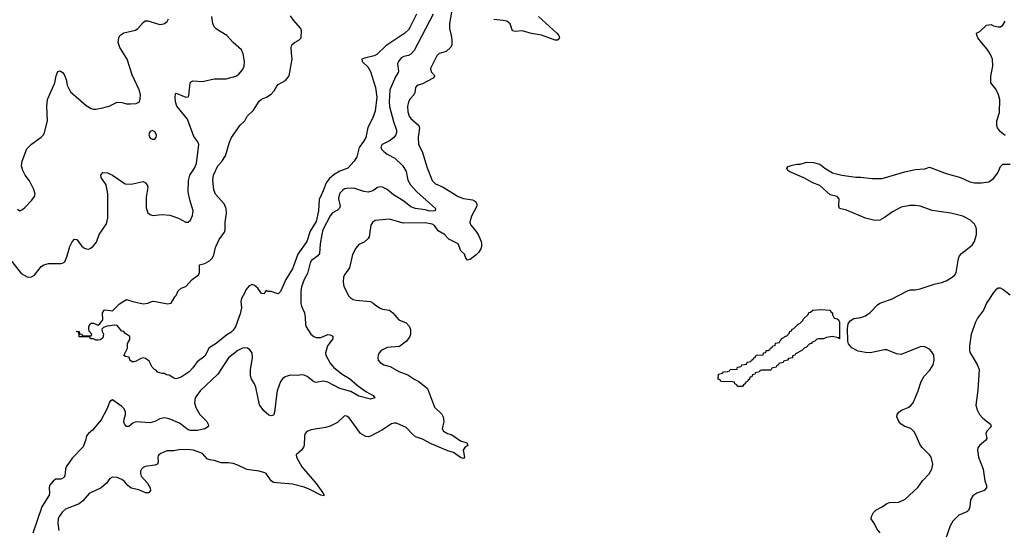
# Model space of a CAD drawing. Header units: inches. Extents: x 2220522 to 2384314, y 721474 to 893490.
# Tile 233 of 256: x 2327828 to 2336141, y 865261 to 869563. Entities that reach past the tile are written whole.
import ezdxf

# ---------------------------------------------------------------- set-up
doc = ezdxf.new("R2010")
doc.units = ezdxf.units.IN
doc.header["$MEASUREMENT"] = 0
doc.layers.add('C3826', color=7, linetype='Continuous')
doc.layers.add('C3836', color=7, linetype='Continuous')

msp = doc.modelspace()

# ---------------------------------------------------------------- linework, layer by layer
at = {"layer": 'C3826', "color": 5}
for points, elevation in [([(2327761.1, 867521.1), (2327839.6, 867419.6), (2327890, 867394), (2327910, 867390.4), (2327926.5, 867393.5), (2327953.2, 867406.8), (2328010, 867479.3), (2328030, 867494.4), (2328070, 867506.4), (2328175.5, 867504.5), (2328190, 867506.8), (2328210, 867518.8), (2328229.8, 867570.2), (2328250, 867647.3), (2328270, 867686.8), (2328290, 867710.8), (2328310, 867706.8), (2328350, 867655.5), (2328370, 867638), (2328390, 867628), (2328410, 867625.5), (2328430, 867638), (2328448.1, 867651.9), (2328474.9, 867685.1), (2328498, 867750), (2328559.8, 867840.2), (2328570.9, 867890), (2328572, 868092), (2328557.6, 868170), (2328516.2, 868230), (2328512.7, 868250), (2328530, 868274.8), (2328570, 868270.6), (2328610, 868250.4), (2328717.8, 868177.8), (2328770, 868174.7), (2328870, 868196.4), (2328890, 868187.3), (2328903, 868170), (2328908.2, 868150), (2328894.1, 868065.9), (2328895.6, 867975.6), (2328910, 867934), (2328930, 867917.6), (2328950, 867911.7), (2329030, 867919.3), (2329094, 867914), (2329167.8, 867887.8), (2329230, 867853.4), (2329250, 867853.4), (2329270, 867870.8), (2329287.8, 867910), (2329291.1, 867948.9), (2329263.5, 868043.5), (2329251.1, 868110), (2329253.5, 868206.5), (2329264.3, 868250), (2329303.4, 868310), (2329319.8, 868350), (2329339.2, 868510), (2329331.6, 868531.6), (2329296.6, 868576.6), (2329243.7, 868723.7), (2329154.6, 868834.5), (2329142.5, 868870), (2329139.7, 868910), (2329143.5, 868936.5), (2329150, 868944), (2329230, 868910.4), (2329250, 868911), (2329256.1, 868923.9), (2329267.6, 869030), (2329278.4, 869041.6), (2329290, 869046), (2329370, 869040.8), (2329470, 869064.2), (2329570, 869064.9), (2329652.6, 869087.4), (2329676.6, 869103.4), (2329710, 869138.8), (2329722.4, 869170), (2329726.6, 869210), (2329715.6, 869275.6), (2329699.3, 869310), (2329630, 869371.8), (2329578, 869430), (2329490, 869482.8), (2329470, 869502.6), (2329458.5, 869530), (2329449.8, 869590)], 160), ([(2327810, 867964.7), (2327830, 867951), (2327850, 867961), (2327870, 867978.8), (2327930, 868040.7), (2327952.7, 868070), (2327958, 868090), (2327947, 868130), (2327910, 868202.7), (2327874, 868250), (2327854.5, 868290), (2327843.7, 868330), (2327849.5, 868370.5), (2327887.8, 868472.2), (2327927.7, 868512.3), (2328010, 868570.7), (2328029.6, 868590.4), (2328038.4, 868610), (2328063.6, 868710), (2328056.9, 868830), (2328061.7, 868890), (2328123.6, 869030), (2328136.9, 869090), (2328150, 869126), (2328170, 869130.7), (2328190, 869118.8), (2328201.7, 869101.7), (2328219.6, 869059.6), (2328227.2, 869010), (2328255.3, 868955.3), (2328390, 868840.3), (2328430, 868814.4), (2328450, 868808.2), (2328470, 868808.2), (2328530, 868819.3), (2328590, 868835.5), (2328650, 868866.8), (2328690, 868864), (2328730, 868853), (2328766.8, 868853.2), (2328810, 868856), (2328838, 868870), (2328845.2, 868894.8), (2328846.6, 868930), (2328836.2, 868970), (2328778.5, 869098.5), (2328734.2, 869230), (2328672, 869330), (2328660.4, 869370), (2328663.6, 869410), (2328672.7, 869430), (2328707.2, 869452.7), (2328806.2, 869473.8), (2328826, 869490), (2328870, 869541), (2328887.6, 869552.4), (2328910, 869554.9), (2329010, 869524), (2329030, 869526.8), (2329050, 869531), (2329072, 869548), (2329085.2, 869570)], 180), ([(2330000, 867252.5), (2329950, 867269), (2329926, 867270), (2329910, 867278), (2329890, 867248.7), (2329870, 867253.2), (2329837.1, 867297.1), (2329810, 867320.4), (2329790, 867328.4), (2329764.1, 867315.9), (2329735.9, 867284.1), (2329730, 867261.2), (2329700.7, 867210), (2329695.8, 867184.2), (2329699.2, 867130), (2329690, 867079.3), (2329650, 866971.6), (2329630, 866942), (2329610, 866922.4), (2329577.2, 866902.8), (2329485.3, 866830), (2329427, 866793), (2329390, 866722), (2329325.3, 866674.7), (2329290, 866624.7), (2329257.6, 866590), (2329190, 866545.7), (2329150, 866532.3), (2329130, 866538), (2329090, 866561.2), (2329066.3, 866566.3), (2329050, 866575.3), (2329030, 866575.3), (2328990, 866588.7), (2328982, 866602), (2328966, 866610), (2328946, 866630), (2328920.4, 866680.4), (2328890, 866704), (2328870, 866709), (2328850, 866704), (2328810, 866682), (2328790, 866675.3), (2328776.4, 866676.4), (2328758, 866690), (2328755.3, 866710), (2328750, 866715.3), (2328720.4, 866720.4), (2328707.3, 866727.3), (2328738, 866790), (2328738, 866830), (2328756.4, 866863.6), (2328758, 866890), (2328716.4, 866916.4), (2328706, 866930), (2328690, 866935.3), (2328650, 866982), (2328630, 866985.2), (2328565.1, 866974.9), (2328534.6, 866965.4), (2328520.7, 866950), (2328524, 866930), (2328534.9, 866910), (2328530, 866878), (2328510, 866862), (2328490, 866858), (2328470, 866858), (2328450, 866868.7), (2328426, 866870), (2328422, 866882), (2328410, 866886), (2328330, 866886), (2328326, 866926), (2328310, 866928), (2328310, 866934), (2328330, 866931.3), (2328332.7, 866912.7), (2328352, 866910), (2328354, 866894), (2328430, 866894), (2328438, 866910), (2328414, 866934), (2328412.7, 866950), (2328412.7, 866970), (2328423.2, 866996.8), (2328430, 867001), (2328450, 867000.7), (2328490, 866986), (2328505.2, 866994.8), (2328529, 867030), (2328526, 867090), (2328542, 867110), (2328550, 867114), (2328610, 867104.7), (2328670, 867164.7), (2328730, 867202), (2328783.6, 867183.6), (2328870, 867166), (2328910, 867171.3), (2328950, 867186), (2328974.6, 867185.4), (2329074.6, 867165.4), (2329106, 867170), (2329136.4, 867223.6), (2329150, 867234), (2329165.6, 867274.4), (2329190, 867296), (2329230, 867311.3), (2329285.2, 867370), (2329336, 867410), (2329345.1, 867430), (2329346.8, 867493.2), (2329390, 867504), (2329430, 867528), (2329454, 867550), (2329465.6, 867574.4), (2329480.1, 867639.9), (2329513.1, 867706.9), (2329556, 867770), (2329562.7, 867790), (2329563.6, 867850), (2329574.5, 867930), (2329569.6, 867970), (2329553.6, 868010), (2329481.2, 868090), (2329466.8, 868126.8), (2329457, 868210), (2329463.7, 868250), (2329501.2, 868330), (2329534.9, 868365.1), (2329565.3, 868414.7), (2329599.7, 868530), (2329616.3, 868570), (2329688, 868672), (2329729.3, 868710), (2329747, 868750), (2329800.4, 868799.6), (2329850, 868877), (2329868.2, 868891.8), (2329910.7, 868909.3), (2329950, 868935.3), (2329976.5, 868963.5), (2330000, 869001.1)], 140), ([(2330000, 866413.5), (2329978.7, 866250), (2329972.7, 866230), (2329970, 866225.2), (2329950, 866219.3), (2329930, 866226), (2329890, 866262.7), (2329852.9, 866312.9), (2329821.4, 866461.4), (2329809.8, 866489.8), (2329784, 866530), (2329776.1, 866556.1), (2329776.1, 866610), (2329793.6, 866710), (2329790.9, 866750), (2329770, 866775.1), (2329750, 866789.6), (2329730, 866793.6), (2329710, 866789.6), (2329670, 866769.7), (2329591.8, 866710), (2329501.3, 866570), (2329350.2, 866429.8), (2329310.5, 866370), (2329303.1, 866330), (2329314.6, 866290), (2329349.5, 866229.4), (2329406.7, 866170), (2329419.5, 866150), (2329422, 866130), (2329391, 866110), (2329330, 866094.7), (2329270, 866095.6), (2329250, 866101.6), (2329178.2, 866158.2), (2329090, 866193.7), (2329050, 866202.3), (2329010, 866193.5), (2328970, 866171.3), (2328930, 866159.7), (2328810, 866168), (2328782.8, 866157.2), (2328750, 866129.2), (2328730, 866129.3), (2328711.2, 866151.2), (2328706.2, 866166.2), (2328708.6, 866190), (2328722.2, 866230), (2328721.7, 866250), (2328710, 866277), (2328690, 866297.6), (2328610, 866355.1), (2328590, 866340.9), (2328563.3, 866276.8), (2328514.3, 866185.7), (2328441.7, 866098.3), (2328407.2, 866070), (2328390.5, 866050), (2328384, 866010), (2328362.8, 865957.2), (2328270, 865861.1), (2328221.2, 865790), (2328214.2, 865770), (2328207.5, 865712.5), (2328199.9, 865700.1), (2328190, 865689.6), (2328174.6, 865685.4), (2328130, 865684.2), (2328110, 865667.4), (2328080.6, 865630), (2328075.8, 865610), (2328079.8, 865570), (2328076.3, 865550), (2328014.8, 865450), (2327937.6, 865230)], 160), ([(2330000, 865654.2), (2329970, 865656.9), (2329950, 865671.2), (2329910, 865733.3), (2329898.6, 865738.6), (2329850.7, 865750.7), (2329746.2, 865766.2), (2329670, 865803.5), (2329630, 865816.4), (2329590, 865822.6), (2329530, 865822.7), (2329470, 865842), (2329430, 865847.6), (2329410, 865857), (2329370, 865900.4), (2329296, 865930), (2329243.8, 865936.2), (2329170, 865931.8), (2329130, 865923.6), (2329070, 865923.5), (2329019.3, 865900.7), (2329002, 865890), (2328998, 865882), (2328994.4, 865870), (2328997.6, 865830), (2328990.2, 865809.8), (2328970, 865802.6), (2328888, 865792), (2328870, 865784.2), (2328855.8, 865770), (2328847.7, 865752.3), (2328846.6, 865733.4), (2328854, 865710), (2328905.7, 865650), (2328928.4, 865610), (2328930.7, 865590), (2328918.8, 865570), (2328890, 865568.7), (2328834.6, 865594.6), (2328770, 865609.9), (2328741.5, 865630), (2328710, 865667.3), (2328690, 865683.1), (2328650, 865698.7), (2328610, 865702), (2328590, 865689.3), (2328559.3, 865650), (2328515.5, 865610), (2328415.2, 865564.8), (2328359.6, 865500.4), (2328330, 865476.9), (2328215.5, 865430), (2328190.4, 865410), (2328160.3, 865370), (2328151.7, 865350), (2328150.2, 865310), (2328158.6, 865250)], 180)]:
    msp.add_lwpolyline(points, dxfattribs=dict(at, elevation=elevation))
at = {"layer": 'C3826', "color": 5, "elevation": 180}
msp.add_lwpolyline([(2328950, 868629), (2328930, 868619), (2328922.8, 868610), (2328919.1, 868590), (2328930, 868564), (2328950, 868554), (2328970, 868554.8), (2328980.9, 868570), (2328982, 868590), (2328970, 868617.2)], close=True, dxfattribs=at)
at = {"layer": 'C3836', "color": 5}
for points, elevation in [([(2331474.2, 869625.8), (2331457.3, 869530), (2331456, 869490), (2331472, 869430), (2331477, 869390), (2331476.3, 869350), (2331468.4, 869331.6), (2331430, 869296.2), (2331370, 869277.4), (2331350, 869257.6), (2331296, 869150), (2331303, 869123), (2331334, 869090), (2331319.1, 869070), (2331230, 869022), (2331190.8, 869010), (2331178.3, 869001.7), (2331169.3, 868990.7), (2331165.2, 868950), (2331156.5, 868930), (2331125.3, 868894.7), (2331111.3, 868870), (2331101.1, 868830), (2331105.4, 868785.4), (2331117.5, 868750), (2331130.1, 868730.1), (2331197.8, 868670), (2331202.6, 868650), (2331192.4, 868572.4), (2331195.6, 868510), (2331224.9, 868450), (2331267.2, 868312.8), (2331310, 868206.4), (2331337.8, 868177.8), (2331402.4, 868150), (2331531.2, 868071.2), (2331573.9, 868053.9), (2331650, 868043.6), (2331675.8, 868030), (2331687.4, 868010), (2331687.6, 867990), (2331640.1, 867899.9), (2331629.3, 867850), (2331636.2, 867830), (2331671.2, 867790), (2331698.2, 867750), (2331724.1, 867690), (2331728, 867670), (2331725.8, 867650), (2331720.4, 867630), (2331701.7, 867598.3), (2331681.9, 867578.1), (2331630, 867540.3), (2331610, 867534.5), (2331595.3, 867550), (2331583.8, 867583.8), (2331552.2, 867612.2), (2331529.7, 867670), (2331450, 867709.8), (2331415, 867750), (2331360.4, 867780.4), (2331330, 867824.8), (2331310, 867837.8), (2331250, 867849.1), (2331065.1, 867845.1), (2330950, 867878.5), (2330830.5, 867869.5), (2330807.3, 867850), (2330793.4, 867830), (2330777.1, 867730), (2330770, 867717.2), (2330735.1, 867684.9), (2330690, 867666), (2330664.7, 867635.3), (2330638.7, 867581.3), (2330613.7, 867470), (2330570.4, 867410), (2330561.3, 867390), (2330558, 867350), (2330565.7, 867310), (2330606.7, 867230), (2330617.5, 867217.5), (2330642.4, 867202.4), (2330670, 867194.6), (2330790, 867184.2), (2330810, 867174), (2330832.7, 867152.7), (2330870, 867128.9), (2330890, 867120.9), (2330950.8, 867110), (2330979.1, 867090), (2331030, 867030.8), (2331090, 867004), (2331117.3, 866977.3), (2331128.1, 866948.1), (2331128, 866910), (2331120.5, 866890), (2331094, 866850), (2331035.3, 866804.7), (2330930, 866795.6), (2330880.7, 866770), (2330864, 866750), (2330854.8, 866730), (2330850.8, 866710), (2330854.8, 866690), (2330870.7, 866670), (2330902.8, 866650), (2330955.3, 866635.2), (2331030, 866593.1), (2331104.2, 866564.2), (2331165, 866525), (2331198.9, 866510), (2331270.3, 866450), (2331331.3, 866291.3), (2331392.1, 866232.1), (2331403.1, 866210), (2331408.5, 866170), (2331395.3, 866110), (2331407.4, 866090), (2331440.5, 866070), (2331470, 866060.7), (2331503.2, 866043.2), (2331550, 866009.3), (2331603.1, 865990), (2331611.6, 865970), (2331587, 865953), (2331571.3, 865930), (2331582.4, 865870), (2331578, 865862), (2331570, 865859.7), (2331550, 865867.9), (2331490, 865908.4), (2331442.5, 865922.5), (2331303.3, 865983.3), (2331230, 866022.6), (2331170, 866043.2), (2331143.8, 866063.8), (2331090, 866121.6), (2331010, 866157.3), (2330990, 866158.6), (2330967.3, 866152.7), (2330890, 866099.8), (2330790, 866046.6), (2330770, 866042.3), (2330750, 866044.8), (2330705.3, 866070), (2330610, 866200.9), (2330590, 866217), (2330570, 866218), (2330510, 866164), (2330450, 866131.1), (2330410, 866119.7), (2330290, 866100.5), (2330252.1, 866087.9), (2330238, 866070), (2330232.2, 866050), (2330230.3, 865970), (2330224.9, 865955.1), (2330206, 865930), (2330162.4, 865890), (2330164.2, 865870), (2330209.4, 865789.4), (2330330, 865649.2), (2330387, 865570), (2330397.1, 865550), (2330394.9, 865545.1), (2330370, 865548.9), (2330278.6, 865598.6), (2330230, 865616.9), (2330130, 865642.4), (2330000, 865654.2)], 180), ([(2331319.4, 869610), (2331157.5, 869302.5), (2331130, 869272.1), (2331110, 869261.5), (2331070, 869253.5), (2331050, 869241.7), (2331025.4, 869210), (2331016.9, 869190), (2331026, 869130), (2331023.4, 869116.6), (2331000.1, 869079.9), (2330953.1, 868970), (2330946.6, 868870), (2330950.1, 868830), (2330982.8, 868702.8), (2331009.3, 868630), (2331010.2, 868610), (2331003.5, 868590), (2330988.1, 868570), (2330955.6, 868544.4), (2330888.8, 868510), (2330877, 868490), (2330882, 868470), (2330902, 868450), (2330930, 868428.1), (2330993.8, 868393.9), (2331061.5, 868330), (2331090, 868282), (2331105.8, 868210), (2331126.7, 868170), (2331182, 868110), (2331338, 867970), (2331336, 867950), (2331290, 867948.2), (2331250, 867958.6), (2331169.5, 867970), (2331130, 867982.6), (2331070.3, 868030.3), (2330983.6, 868083.6), (2330930, 868130.6), (2330890, 868149.8), (2330870, 868152.2), (2330850, 868145.8), (2330810, 868119.6), (2330770, 868108), (2330734, 868114), (2330650, 868140.3), (2330590, 868139.7), (2330570, 868135.1), (2330554.8, 868125.2), (2330530, 868098.4), (2330521.3, 868070), (2330520.7, 868050), (2330533.7, 867990), (2330527.8, 867972.2), (2330510, 867955.8), (2330470, 867932.4), (2330450, 867908.7), (2330388.3, 867790), (2330377.5, 867750), (2330365, 867670), (2330359.7, 867590), (2330344, 867570), (2330291.2, 867530), (2330279.8, 867510), (2330258.1, 867421.9), (2330228.5, 867370), (2330208.1, 867308.1), (2330202.8, 867270), (2330200.3, 867170), (2330206.4, 867146.4), (2330233, 867090), (2330239.1, 867050), (2330239.5, 866990), (2330245.3, 866970), (2330286, 866910), (2330310, 866890.3), (2330330, 866881.8), (2330370, 866880.7), (2330430, 866904.4), (2330450, 866904.2), (2330472.4, 866892.4), (2330472, 866870), (2330428, 866810), (2330410.2, 866750), (2330411.3, 866730), (2330450, 866663.1), (2330478, 866630), (2330549.1, 866570), (2330613.4, 866533.4), (2330677.7, 866477.7), (2330750, 866423.7), (2330813.4, 866390), (2330826.8, 866370), (2330790, 866359.1), (2330690, 866384.7), (2330624.4, 866424.4), (2330529.9, 866449.9), (2330430, 866504.7), (2330390, 866511.3), (2330330, 866500.9), (2330310, 866506.2), (2330256.3, 866550), (2330230, 866562), (2330210, 866566), (2330170, 866559.1), (2330110, 866563.1), (2330070, 866548.7), (2330050, 866534.2), (2330030, 866508), (2330002.2, 866430), (2330000, 866413.5)], 160), ([(2331177.1, 869610), (2331122.5, 869497.5), (2331110, 869478.3), (2331078.3, 869450), (2330918.6, 869341.4), (2330844.4, 869270), (2330821.7, 869258.3), (2330740.3, 869239.8), (2330717.3, 869230), (2330720.5, 869210), (2330766.4, 869166.4), (2330790, 869124.9), (2330831.3, 868991.3), (2330843.7, 868910), (2330829, 868790), (2330806.3, 868730), (2330766.2, 868653.8), (2330749, 868570), (2330730, 868534), (2330694.7, 868485.3), (2330674.2, 868405.8), (2330652.3, 868367.7), (2330597.3, 868310), (2330530, 868284), (2330483.7, 868256.3), (2330440.8, 868219.2), (2330414.7, 868185.3), (2330390, 868118), (2330355.1, 868044.9), (2330350.9, 867950.9), (2330330, 867858.5), (2330280.7, 867779.3), (2330250.9, 867690), (2330176, 867584), (2330130, 867459.6), (2330073.8, 867370), (2330030, 867269), (2330010, 867249.2), (2330000, 867252.5)], 140), ([(2330000, 869001.1), (2330010, 869017.1), (2330071.2, 869048.8), (2330102.7, 869090), (2330129, 869230), (2330122, 869282), (2330120.9, 869330), (2330126, 869350), (2330149, 869370), (2330184, 869390), (2330204, 869410), (2330206.6, 869470), (2330202, 869490), (2330140.2, 869560.2), (2330115.4, 869595.4)], 140), ([(2332209.1, 869590), (2332363.6, 869450), (2332379.6, 869430), (2332384.6, 869410), (2332380, 869400), (2332368.9, 869391.1), (2332349, 869391), (2332233.1, 869433.1), (2332150, 869447.6), (2332070, 869470.4), (2332010, 869465), (2331990, 869468.5), (2331968.4, 869528.4), (2331940.7, 869550), (2331910, 869557.7), (2331830, 869566.1)], 180), ([(2336150, 868587), (2336110, 868617), (2336085.1, 868650), (2336079.6, 868670), (2336078, 868710), (2336101, 868779), (2336103, 868890), (2336093, 868930), (2336074.1, 868974.1), (2336027, 869030), (2336027.6, 869087.6), (2336045.7, 869170), (2336041, 869230), (2336026, 869270), (2335995.8, 869315.8), (2335947.8, 869370), (2335919.3, 869410), (2335908.4, 869431.6), (2335906, 869450), (2335935.5, 869464.5), (2335990, 869518), (2336030, 869522), (2336050.7, 869510.7), (2336090, 869502), (2336110, 869502.8), (2336130, 869518), (2336150, 869552)], 180), ([(2335092.5, 865232.5), (2335065.4, 865265.4), (2335046.3, 865306.3), (2335017.2, 865350), (2335019.3, 865370), (2335037.2, 865402.8), (2335057.7, 865422.3), (2335109.8, 865450.2), (2335150, 865479.3), (2335173.3, 865486.7), (2335250, 865490.3), (2335303.3, 865516.7), (2335410, 865614.3), (2335451, 865670), (2335508.3, 865730), (2335530.9, 865770), (2335537.6, 865810), (2335523.1, 865870), (2335509.7, 865890), (2335450, 865948.2), (2335433.5, 865970), (2335382, 866082), (2335350.9, 866110.9), (2335302.7, 866130), (2335269.6, 866150), (2335249.7, 866170), (2335234.7, 866210), (2335237.4, 866230), (2335250, 866250.3), (2335273.9, 866266.1), (2335330, 866290.3), (2335352.8, 866307.2), (2335371.2, 866328.8), (2335412.8, 866430), (2335439.8, 866510), (2335465, 866555), (2335513.9, 866606), (2335540.7, 866650), (2335550.6, 866690), (2335547, 866730), (2335530, 866760.4), (2335510, 866781.8), (2335470, 866802.8), (2335450, 866804.8), (2335430, 866801.1), (2335270, 866736.9), (2335230, 866742.9), (2335150, 866775.6), (2335130, 866775.6), (2335008.2, 866751.8), (2334970, 866752.7), (2334906.3, 866766.3), (2334852.9, 866792.9), (2334826.1, 866826.1), (2334820.8, 866850), (2334816.1, 866956.1), (2334822.8, 866997.2), (2334839.6, 867020.5), (2334870, 867039.7), (2334930.4, 867050.4), (2334970, 867063.2), (2335010, 867091.4), (2335070, 867157), (2335090, 867170.3), (2335190, 867204.2), (2335325.1, 867274.9), (2335350, 867283), (2335390, 867283.1), (2335430.4, 867290.4), (2335549.1, 867330.9), (2335610, 867344.6), (2335650, 867359.3), (2335701, 867390), (2335722.7, 867410), (2335734.8, 867430), (2335754, 867546), (2335763.5, 867570), (2335780.7, 867590), (2335870, 867660.3), (2335888.7, 867690), (2335906.2, 867750), (2335907.6, 867790), (2335903.1, 867810), (2335890, 867836.3), (2335855.8, 867870), (2335790, 867906), (2335690, 867930.5), (2335533.1, 867953.1), (2335430, 867987.9), (2335390, 867996.2), (2335344.7, 867995.3), (2335270, 867981.1), (2335197.3, 867942.7), (2335130, 867892.3), (2335090, 867872.3), (2335049.5, 867869.5), (2334970, 867886.6), (2334810, 867956), (2334750, 867969.4), (2334743.6, 867990), (2334746, 868050), (2334730, 868069.6), (2334670, 868085.1), (2334584.6, 868164.6), (2334524.7, 868184.8), (2334448.5, 868228.5), (2334330, 868278.4), (2334312.7, 868290), (2334306, 868310), (2334315.5, 868324.5), (2334350, 868335.8), (2334390, 868343.8), (2334417.2, 868342.8), (2334470, 868359.5), (2334530, 868359.1), (2334584.5, 868344.5), (2334627.3, 868310), (2334690, 868270.4), (2334770, 868250.4), (2334887.2, 868232.8), (2334930, 868234), (2335022.3, 868222.3), (2335090, 868222.3), (2335110, 868223.6), (2335301.6, 868278.4), (2335390, 868298), (2335470, 868304.2), (2335510, 868317.1), (2335650, 868263.6), (2335770.9, 868230.9), (2335850, 868194.9), (2335890, 868186.3), (2335950, 868184.9), (2336010, 868194.9), (2336050, 868222), (2336087, 868270), (2336110, 868324.7), (2336130, 868344.7), (2336190, 868342.8)], 180), ([(2336190, 867237.6), (2336130, 867287), (2336110, 867298), (2336090, 867297), (2336070, 867282.9), (2336050, 867259.5), (2335991.8, 867170), (2335965.3, 867110), (2335916, 867044), (2335899.2, 867010), (2335862.8, 866910), (2335846.9, 866810), (2335847.6, 866770), (2335853.1, 866750), (2335913.7, 866653.6), (2335927.9, 866610), (2335917.2, 866437.2), (2335902, 866310), (2335913.4, 866270), (2335932.2, 866230), (2335959.1, 866199.1), (2336024, 866150), (2336030.7, 866130), (2335994.8, 866090), (2335986.8, 866070), (2335993.2, 866026.8), (2335982.8, 866010), (2335933, 865970), (2335919.3, 865950), (2335914.9, 865930), (2335924.6, 865870), (2335961.7, 865770), (2335978.4, 865670), (2335990.4, 865630), (2335990.5, 865610), (2335971.3, 865590), (2335910, 865565.6), (2335876.3, 865543.7), (2335857, 865510), (2335850.4, 865450), (2335838.7, 865421.3), (2335826, 865410), (2335758.3, 865381.7), (2335706, 865330), (2335684.4, 865290), (2335643, 865170)], 180)]:
    msp.add_lwpolyline(points, dxfattribs=dict(at, elevation=elevation))
at = {"layer": 'C3836', "color": 5, "elevation": 180}
msp.add_lwpolyline([(2334750, 866868.7), (2334738, 866878), (2334690, 866889), (2334639.6, 866880.4), (2334614, 866870), (2334570.9, 866869.1), (2334556, 866864), (2334542, 866850), (2334519.6, 866840.4), (2334511.3, 866830), (2334494.8, 866825.2), (2334470, 866798), (2334450.7, 866789.3), (2334432, 866770), (2334378, 866742), (2334374, 866730), (2334354, 866726), (2334352, 866710), (2334318, 866702), (2334310, 866688), (2334278, 866682), (2334274, 866670), (2334238, 866662), (2334234, 866650), (2334218, 866642), (2334214, 866630), (2334178, 866622), (2334170, 866606), (2334090, 866606), (2334078, 866602), (2334074, 866590), (2334038, 866582), (2334034, 866570), (2334014, 866566), (2334010, 866548), (2333994, 866546), (2333990, 866526), (2333978, 866522), (2333974, 866510), (2333958, 866502), (2333954, 866490), (2333938, 866482), (2333930, 866466), (2333890, 866466), (2333882, 866482), (2333866, 866490), (2333862, 866502), (2333847.3, 866507.3), (2333748.4, 866508.4), (2333742, 866522), (2333726, 866530), (2333728, 866570), (2333762, 866578), (2333770, 866591.3), (2333807.3, 866592.7), (2333822, 866598), (2333826, 866610), (2333886, 866614), (2333888, 866630), (2333908.4, 866631.6), (2333922, 866638), (2333926, 866650), (2333966, 866654), (2333970, 866672), (2334002, 866678), (2334006, 866690), (2334022, 866698), (2334026, 866710), (2334042, 866718), (2334046, 866730), (2334106, 866734), (2334108, 866750), (2334127.3, 866752.7), (2334130, 866771.3), (2334148, 866772), (2334162, 866778), (2334166, 866790), (2334182, 866798), (2334186, 866810), (2334206, 866814), (2334210, 866832), (2334242, 866838), (2334246, 866850), (2334258, 866862), (2334258, 866870), (2334280.4, 866879.6), (2334288.7, 866890), (2334304.7, 866895.3), (2334315.3, 866904.7), (2334325.2, 866914.8), (2334330, 866930.8), (2334344, 866936), (2334350, 866950.8), (2334364.7, 866955.3), (2334398, 866990), (2334418, 867002), (2334438, 867022), (2334450, 867042), (2334485.2, 867074.8), (2334490, 867090.7), (2334505.2, 867094.8), (2334526, 867110), (2334590, 867116), (2334671, 867110), (2334676.9, 867096.9), (2334690.6, 867090), (2334690.8, 867070.8), (2334704.7, 867044.7), (2334730, 867038), (2334742, 867030), (2334750.8, 867010)], close=True, dxfattribs=at)

doc.saveas('drawing.dxf')
